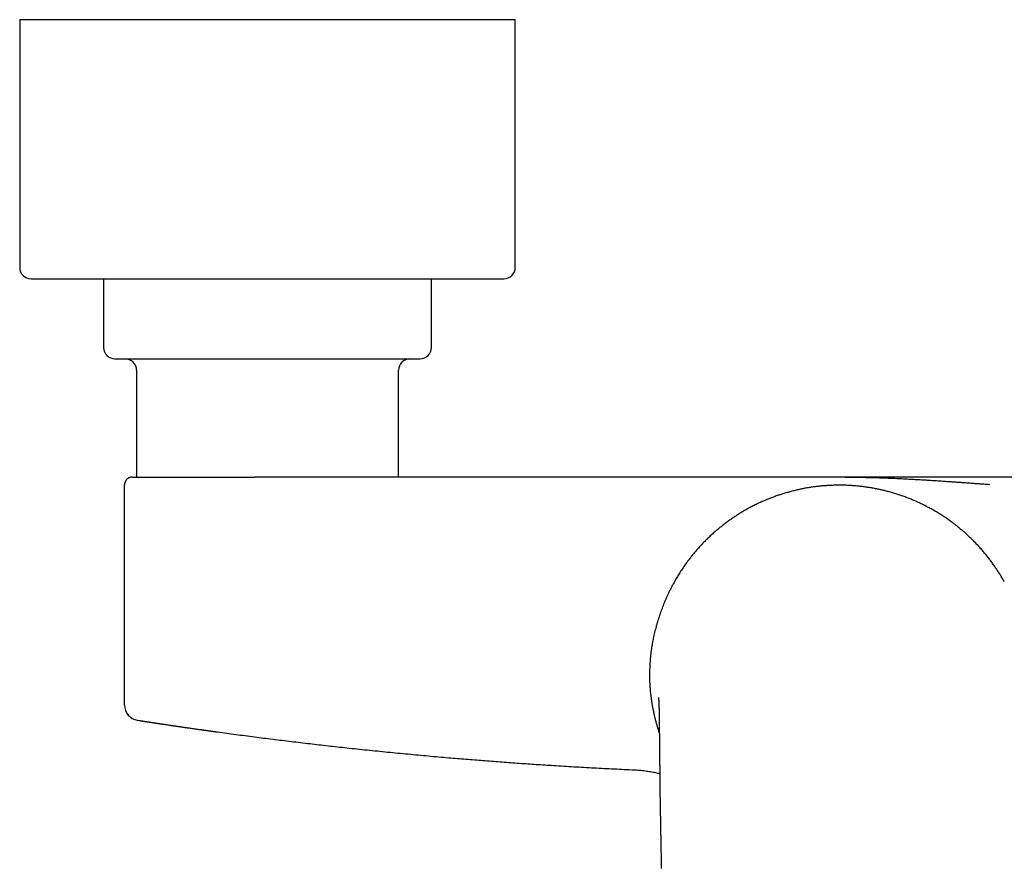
# Model space of a CAD drawing. Header units: millimetres. Extents: x 8 to 893, y 12 to 594.
# Tile 6 of 27: x 349 to 478, y 249 to 360. Entities that reach past the tile are written whole.
import ezdxf

# ---------------------------------------------------------------- set-up
doc = ezdxf.new("R2010")
doc.units = ezdxf.units.MM

msp = doc.modelspace()

# ---------------------------------------------------------------- linework, layer by layer
at = {"color": 7, "linetype": 'Continuous', "lineweight": 30}
for p, q in [((348.73, 360.08), (348.73, 327.58)), ((348.73, 360.08), (368.82, 360.08)), ((368.82, 360.08), (413.73, 360.08)), ((413.73, 327.58), (413.73, 360.08)), ((350.23, 326.08), (369.39, 326.08)), ((359.73, 326.08), (359.73, 317.08)), ((369.39, 326.08), (412.23, 326.08)), ((402.73, 317.08), (402.73, 326.08)), ((364.06, 314.08), (364.06, 300.08)), ((398.41, 300.08), (398.41, 314.08)), ((363.48, 300.08), (363.45, 300.07)), ((362.48, 270.16), (362.48, 299.08)), ((362.48, 299.08), (362.49, 299.08)), ((362.49, 270.16), (362.48, 270.16)), ((362.48, 270.15), (362.48, 270.14)), ((364.2, 268.18), (364.44, 268.14))]:
    msp.add_line(p, q, dxfattribs=at)
for centre, radius, start, end in [((350.23, 327.58), 1.5, 180, 270), ((412.23, 327.58), 1.5, 270, 0), ((361.23, 317.08), 1.5, 180, 270), ((401.23, 317.08), 1.5, 270, 0), ((362.56, 314.08), 1.5, 0, 90), ((399.91, 314.08), 1.5, 90, 180), ((364.48, 270.16), 2, 180.4846, 260.7899)]:
    msp.add_arc(centre, radius, start, end, dxfattribs=at)
for points, knots in [([(361.23, 315.58), (361.23, 315.58), (361.23, 315.58), (361.24, 315.58), (361.26, 315.58), (361.29, 315.58), (361.33, 315.58), (361.35, 315.58)], [0, 0, 0, 0, 0.00637, 0.254472, 0.502658, 0.751108, 1, 1, 1, 1]), ([(361.35, 315.58), (361.37, 315.58), (361.4, 315.58), (361.47, 315.58), (361.54, 315.58), (361.63, 315.58), (361.71, 315.58), (361.79, 315.58), (361.87, 315.58), (361.94, 315.58), (362.03, 315.58), (362.12, 315.58), (362.23, 315.58), (362.36, 315.58), (362.53, 315.58), (362.7, 315.58), (362.85, 315.58), (362.98, 315.58), (363.06, 315.58), (363.15, 315.58), (363.25, 315.58), (363.34, 315.58), (363.44, 315.58), (363.58, 315.58), (363.75, 315.58), (363.98, 315.58), (364.21, 315.58), (364.45, 315.58), (364.68, 315.58), (364.87, 315.58), (365.05, 315.58), (365.22, 315.58), (365.4, 315.58), (365.58, 315.58), (365.81, 315.58), (366.07, 315.58), (366.37, 315.58), (366.69, 315.58), (367.01, 315.58), (367.33, 315.58), (367.67, 315.58), (368, 315.58), (368.35, 315.58), (368.7, 315.58), (369.06, 315.58), (369.43, 315.58), (369.81, 315.58), (370.19, 315.58), (370.53, 315.58), (370.84, 315.58), (371.1, 315.58), (371.36, 315.58), (371.62, 315.58), (371.89, 315.58), (372.2, 315.58), (372.56, 315.58), (372.98, 315.58), (373.39, 315.58), (373.81, 315.58), (374.17, 315.58), (374.47, 315.58), (374.71, 315.58), (374.95, 315.58), (375.19, 315.58), (375.43, 315.58), (375.68, 315.58), (376, 315.58), (376.39, 315.58), (376.87, 315.58), (377.34, 315.58), (377.82, 315.58), (378.26, 315.58), (378.68, 315.58), (379.06, 315.58), (379.44, 315.58), (379.81, 315.58), (380.23, 315.58), (380.71, 315.58), (381.25, 315.58), (381.78, 315.58), (382.32, 315.58), (382.86, 315.58), (383.37, 315.58), (383.85, 315.58), (384.3, 315.58), (384.75, 315.58), (385.21, 315.58), (385.6, 315.58), (385.95, 315.58), (386.24, 315.58), (386.53, 315.58), (386.82, 315.58), (387.12, 315.58), (387.47, 315.58), (387.87, 315.58), (388.32, 315.58), (388.76, 315.58), (389.12, 315.58), (389.4, 315.58), (389.6, 315.58), (389.79, 315.58), (389.98, 315.58), (390.18, 315.58), (390.37, 315.58), (390.63, 315.58), (390.96, 315.58), (391.35, 315.58), (391.74, 315.58), (392.12, 315.58), (392.45, 315.58), (392.74, 315.58), (392.98, 315.58), (393.22, 315.58), (393.46, 315.58), (393.69, 315.58), (393.96, 315.58), (394.28, 315.58), (394.62, 315.58), (394.96, 315.58), (395.29, 315.58), (395.62, 315.58), (395.93, 315.58), (396.23, 315.58), (396.53, 315.58), (396.82, 315.58), (397.11, 315.58), (397.38, 315.58), (397.65, 315.58), (397.91, 315.58), (398.13, 315.58), (398.32, 315.58), (398.47, 315.58), (398.63, 315.58), (398.77, 315.58), (398.92, 315.58), (399.08, 315.58), (399.26, 315.58), (399.45, 315.58), (399.63, 315.58), (399.8, 315.58), (399.94, 315.58), (400.05, 315.58), (400.14, 315.58), (400.22, 315.58), (400.3, 315.58), (400.37, 315.58), (400.44, 315.58), (400.54, 315.58), (400.64, 315.58), (400.75, 315.58), (400.85, 315.58), (400.94, 315.58), (401.01, 315.58), (401.07, 315.58), (401.11, 315.58), (401.15, 315.58), (401.18, 315.58), (401.21, 315.58), (401.23, 315.58), (401.23, 315.58), (401.23, 315.58)], [0, 0, 0, 0, 0.00758, 0.015148, 0.022708, 0.030265, 0.037822, 0.042772, 0.047726, 0.052683, 0.057646, 0.06275, 0.068011, 0.075891, 0.083761, 0.091628, 0.099495, 0.103028, 0.106562, 0.110099, 0.113637, 0.117178, 0.120723, 0.12427, 0.131747, 0.13921, 0.146665, 0.154115, 0.161563, 0.166441, 0.171321, 0.176205, 0.181092, 0.185985, 0.190885, 0.198521, 0.206144, 0.213758, 0.221365, 0.228972, 0.236445, 0.243924, 0.251414, 0.258918, 0.266555, 0.274177, 0.281791, 0.289399, 0.297005, 0.301986, 0.30697, 0.311958, 0.316949, 0.321947, 0.326951, 0.334428, 0.341892, 0.349347, 0.356796, 0.364244, 0.368425, 0.372608, 0.376793, 0.38098, 0.385171, 0.389366, 0.393566, 0.401602, 0.409625, 0.417638, 0.425648, 0.433658, 0.439955, 0.446257, 0.452568, 0.458809, 0.464764, 0.473611, 0.482449, 0.491284, 0.500123, 0.508971, 0.517835, 0.525414, 0.532981, 0.540541, 0.548098, 0.555655, 0.560606, 0.565559, 0.570517, 0.57548, 0.580586, 0.585846, 0.593726, 0.601597, 0.609463, 0.61733, 0.620863, 0.624398, 0.627934, 0.631473, 0.635014, 0.638558, 0.642105, 0.649582, 0.657046, 0.664501, 0.67195, 0.679398, 0.684276, 0.689157, 0.69404, 0.698928, 0.703821, 0.70872, 0.716357, 0.72398, 0.731593, 0.739201, 0.746807, 0.75428, 0.76176, 0.769249, 0.776753, 0.78439, 0.792013, 0.799626, 0.807234, 0.81484, 0.819822, 0.824805, 0.829793, 0.834785, 0.839782, 0.844787, 0.852263, 0.859727, 0.867182, 0.874631, 0.88208, 0.886261, 0.890443, 0.894628, 0.898815, 0.903006, 0.907201, 0.911401, 0.919437, 0.92746, 0.935473, 0.943483, 0.951493, 0.95779, 0.964093, 0.970403, 0.976645, 0.9826, 0.991448, 1, 1, 1, 1]), ([(363.45, 300.07), (363.44, 300.07), (363.43, 300.07), (363.41, 300.07), (363.4, 300.07), (363.38, 300.07), (363.36, 300.07), (363.35, 300.07), (363.33, 300.06), (363.32, 300.06), (363.3, 300.06), (363.29, 300.06), (363.27, 300.05), (363.24, 300.04), (363.2, 300.03), (363.15, 300.02), (363.08, 299.99), (363.01, 299.96), (362.94, 299.91), (362.87, 299.86), (362.8, 299.8), (362.74, 299.74), (362.68, 299.67), (362.63, 299.6), (362.59, 299.52), (362.56, 299.45), (362.53, 299.38), (362.51, 299.31), (362.5, 299.26), (362.49, 299.21), (362.49, 299.18), (362.49, 299.15), (362.49, 299.12), (362.49, 299.09), (362.49, 299.08)], [0, 0, 0, 0, 0.051897, 0.097451, 0.136716, 0.169779, 0.196787, 0.218019, 0.234066, 0.240563, 0.246407, 0.255305, 0.267112, 0.28217, 0.304185, 0.330317, 0.372222, 0.416215, 0.462224, 0.510129, 0.558703, 0.606994, 0.654812, 0.701978, 0.748317, 0.79254, 0.833834, 0.872211, 0.902344, 0.931027, 0.942006, 0.956361, 0.975766, 1, 1, 1, 1]), ([(363.48, 300.08), (363.48, 300.08), (363.48, 300.08), (363.5, 300.08), (363.52, 300.08), (363.54, 300.08), (363.57, 300.08), (363.59, 300.08), (363.59, 300.08), (363.6, 300.08), (363.61, 300.08), (363.63, 300.08), (363.67, 300.08), (363.75, 300.08), (363.82, 300.08), (363.86, 300.08), (363.88, 300.08), (363.89, 300.08), (363.91, 300.08), (363.92, 300.08), (363.95, 300.08), (364, 300.08), (364.09, 300.08), (364.2, 300.08), (364.31, 300.08), (364.4, 300.08), (364.49, 300.08), (364.55, 300.08), (364.58, 300.08), (364.59, 300.08), (364.61, 300.08), (364.62, 300.08), (364.63, 300.08), (364.68, 300.08), (364.79, 300.08), (364.95, 300.08), (365.11, 300.08), (365.29, 300.08), (365.48, 300.08), (365.67, 300.08), (365.87, 300.08), (366.08, 300.08), (366.29, 300.08), (366.52, 300.08), (366.75, 300.08), (366.99, 300.08), (367.22, 300.08), (367.46, 300.08), (367.63, 300.08), (367.74, 300.08), (367.79, 300.08), (367.84, 300.08), (367.9, 300.08), (367.95, 300.08), (368, 300.08), (368.12, 300.08), (368.29, 300.08), (368.52, 300.08), (368.74, 300.08), (368.89, 300.08), (368.97, 300.08), (369, 300.08), (369.03, 300.08), (369.06, 300.08), (369.19, 300.08), (369.37, 300.08), (369.61, 300.08), (369.81, 300.08), (370.01, 300.08), (370.22, 300.08), (370.41, 300.08), (370.61, 300.08), (370.87, 300.08), (371.19, 300.08), (371.59, 300.08), (372, 300.08), (372.41, 300.08), (372.84, 300.08), (373.25, 300.08), (373.64, 300.08), (374.01, 300.08), (374.39, 300.08), (374.77, 300.08), (375.17, 300.08), (375.59, 300.08), (375.9, 300.08), (376.11, 300.08), (376.19, 300.08), (376.28, 300.08), (376.37, 300.08), (376.47, 300.08), (376.58, 300.08), (376.68, 300.08), (376.87, 300.08), (377.14, 300.08), (377.5, 300.08), (377.76, 300.08), (377.92, 300.08), (377.98, 300.08), (378.04, 300.08), (378.1, 300.08), (378.16, 300.08), (378.22, 300.08), (378.27, 300.08), (378.38, 300.08), (378.59, 300.08), (378.9, 300.08), (379.23, 300.08), (379.45, 300.08), (379.57, 300.08)], [0, 0, 0, 0, 0.015073, 0.030098, 0.045082, 0.06003, 0.074736, 0.077045, 0.079353, 0.081661, 0.083969, 0.086109, 0.103163, 0.122476, 0.141734, 0.144555, 0.147375, 0.150194, 0.153013, 0.155642, 0.157585, 0.166732, 0.182438, 0.198097, 0.213717, 0.224009, 0.234291, 0.243333, 0.244516, 0.2457, 0.246883, 0.248067, 0.24925, 0.250434, 0.26595, 0.281489, 0.297059, 0.31267, 0.328329, 0.343764, 0.359263, 0.374834, 0.390216, 0.405582, 0.420945, 0.436314, 0.451697, 0.465253, 0.478832, 0.481884, 0.484938, 0.487993, 0.49105, 0.494108, 0.497168, 0.500231, 0.51296, 0.525738, 0.538572, 0.548096, 0.549596, 0.551097, 0.552598, 0.554101, 0.555776, 0.572802, 0.582659, 0.592507, 0.602349, 0.612187, 0.622024, 0.631112, 0.639882, 0.658136, 0.676383, 0.694634, 0.712903, 0.731204, 0.74955, 0.765267, 0.780953, 0.796616, 0.812264, 0.827906, 0.845115, 0.862339, 0.865724, 0.869111, 0.872499, 0.876199, 0.880314, 0.884428, 0.888541, 0.892653, 0.906603, 0.92055, 0.9345, 0.936802, 0.939105, 0.941408, 0.943712, 0.946015, 0.94832, 0.950509, 0.952027, 0.961551, 0.974401, 0.987216, 1, 1, 1, 1]), ([(436.53, 300.08), (435.33, 300.08), (432.95, 300.08), (429.37, 300.08), (425.8, 300.08), (422.22, 300.08), (418.67, 300.08), (415.13, 300.08), (411.62, 300.08), (408.11, 300.08), (404.58, 300.08), (401.03, 300.08), (397.45, 300.08), (393.87, 300.08), (390.29, 300.08), (386.72, 300.08), (383.14, 300.08), (380.76, 300.08), (379.57, 300.08)], [0, 0, 0, 0, 0.062732, 0.125458, 0.188178, 0.250894, 0.313607, 0.375198, 0.436788, 0.498378, 0.559968, 0.622816, 0.685668, 0.748523, 0.811383, 0.874248, 0.93712, 1, 1, 1, 1]), ([(456.23, 300.08), (456.15, 300.08), (455.99, 300.08), (455.75, 300.08), (455.51, 300.08), (455.26, 300.08), (455, 300.08), (454.82, 300.08), (454.71, 300.08), (454.67, 300.08), (454.64, 300.08), (454.61, 300.08), (454.57, 300.08), (454.54, 300.08), (454.5, 300.08), (454.41, 300.08), (454.28, 300.08), (454.12, 300.08), (453.99, 300.08), (453.83, 300.08), (453.65, 300.08), (453.45, 300.08), (453.24, 300.08), (453.05, 300.08), (452.88, 300.08), (452.72, 300.08), (452.57, 300.08), (452.41, 300.08), (452.26, 300.08), (452.11, 300.08), (451.96, 300.08), (451.81, 300.08), (451.64, 300.08), (451.46, 300.08), (451.33, 300.08), (451.27, 300.08), (451.26, 300.08), (451.26, 300.08), (451.24, 300.08), (451.22, 300.08), (451.18, 300.08), (451.11, 300.08), (451, 300.08), (450.88, 300.08), (450.74, 300.08), (450.58, 300.08), (450.4, 300.08), (450.22, 300.08), (450.09, 300.08), (450.02, 300.08), (450, 300.08), (449.99, 300.08), (449.98, 300.08), (449.97, 300.08), (449.95, 300.08), (449.89, 300.08), (449.76, 300.08), (449.59, 300.08), (449.4, 300.08), (449.23, 300.08), (449.06, 300.08), (448.9, 300.08), (448.76, 300.08), (448.63, 300.08), (448.54, 300.08), (448.49, 300.08), (448.47, 300.08), (448.45, 300.08), (448.44, 300.08), (448.42, 300.08), (448.4, 300.08), (448.36, 300.08), (448.26, 300.08), (448.08, 300.08), (447.84, 300.08), (447.58, 300.08), (447.32, 300.08), (447.05, 300.08), (446.78, 300.08), (446.6, 300.08), (446.49, 300.08), (446.46, 300.08), (446.43, 300.08), (446.4, 300.08), (446.37, 300.08), (446.31, 300.08), (446.17, 300.08), (445.9, 300.08), (445.55, 300.08), (445.16, 300.08), (444.88, 300.08), (444.7, 300.08), (444.61, 300.08), (444.52, 300.08), (444.43, 300.08), (444.34, 300.08), (444.25, 300.08), (444.16, 300.08), (443.99, 300.08), (443.76, 300.08), (443.43, 300.08), (443.1, 300.08), (442.75, 300.08), (442.4, 300.08), (442.06, 300.08), (441.72, 300.08), (441.36, 300.08), (440.94, 300.08), (440.47, 300.08), (439.96, 300.08), (439.45, 300.08), (438.94, 300.08), (438.45, 300.08), (437.96, 300.08), (437.48, 300.08), (437, 300.08), (436.68, 300.08), (436.53, 300.08)], [0, 0, 0, 0, 0.011304, 0.02291, 0.034835, 0.047098, 0.059714, 0.0727, 0.07434, 0.075989, 0.077645, 0.079308, 0.08098, 0.082659, 0.084347, 0.086042, 0.096878, 0.103479, 0.110261, 0.117371, 0.127312, 0.137735, 0.14864, 0.159652, 0.167271, 0.175118, 0.183194, 0.191499, 0.199457, 0.206975, 0.214672, 0.22296, 0.231838, 0.241307, 0.251367, 0.25159, 0.251766, 0.252082, 0.252649, 0.253676, 0.255553, 0.259039, 0.265697, 0.272109, 0.278964, 0.2877, 0.297062, 0.30705, 0.317018, 0.317663, 0.318311, 0.31896, 0.319612, 0.320266, 0.320922, 0.322364, 0.330337, 0.340594, 0.350243, 0.359284, 0.368296, 0.37661, 0.384225, 0.391143, 0.397362, 0.398287, 0.399211, 0.400133, 0.401054, 0.401973, 0.40289, 0.403805, 0.408809, 0.417618, 0.432942, 0.446184, 0.459011, 0.473741, 0.487884, 0.501439, 0.502976, 0.504511, 0.506044, 0.507574, 0.509101, 0.510627, 0.517786, 0.530443, 0.552637, 0.572011, 0.590971, 0.595646, 0.600296, 0.604919, 0.609517, 0.614089, 0.618636, 0.623157, 0.627824, 0.643628, 0.659237, 0.677094, 0.694693, 0.712035, 0.729122, 0.745958, 0.764036, 0.782547, 0.808157, 0.833423, 0.858356, 0.882967, 0.90727, 0.930849, 0.954155, 0.977201, 1, 1, 1, 1]), ([(475.93, 300.08), (475.78, 300.08), (475.48, 300.08), (475.02, 300.08), (474.56, 300.08), (474.1, 300.08), (473.64, 300.08), (473.18, 300.08), (472.76, 300.08), (472.38, 300.08), (472.03, 300.08), (471.67, 300.08), (471.31, 300.08), (470.95, 300.08), (470.6, 300.08), (470.26, 300.08), (469.92, 300.08), (469.57, 300.08), (469.22, 300.08), (468.87, 300.08), (468.51, 300.08), (468.17, 300.08), (467.8, 300.08), (467.38, 300.08), (466.91, 300.08), (466.43, 300.08), (466.09, 300.08), (465.9, 300.08), (465.86, 300.08), (465.82, 300.08), (465.78, 300.08), (465.73, 300.08), (465.69, 300.08), (465.65, 300.08), (465.57, 300.08), (465.46, 300.08), (465.28, 300.08), (465.06, 300.08), (464.79, 300.08), (464.53, 300.08), (464.27, 300.08), (464, 300.08), (463.8, 300.08), (463.69, 300.08), (463.66, 300.08), (463.62, 300.08), (463.59, 300.08), (463.56, 300.08), (463.53, 300.08), (463.5, 300.08), (463.44, 300.08), (463.37, 300.08), (463.27, 300.08), (463.17, 300.08), (463.07, 300.08), (462.95, 300.08), (462.84, 300.08), (462.74, 300.08), (462.65, 300.08), (462.55, 300.08), (462.46, 300.08), (462.36, 300.08), (462.23, 300.08), (462.07, 300.08), (461.89, 300.08), (461.74, 300.08), (461.6, 300.08), (461.48, 300.08), (461.36, 300.08), (461.28, 300.08), (461.23, 300.08), (461.22, 300.08), (461.21, 300.08), (461.2, 300.08), (461.18, 300.08), (461.16, 300.08), (461.09, 300.08), (460.98, 300.08), (460.84, 300.08), (460.71, 300.08), (460.59, 300.08), (460.48, 300.08), (460.37, 300.08), (460.24, 300.08), (460.07, 300.08), (459.9, 300.08), (459.77, 300.08), (459.67, 300.08), (459.59, 300.08), (459.51, 300.08), (459.44, 300.08), (459.37, 300.08), (459.3, 300.08), (459.17, 300.08), (459.01, 300.08), (458.86, 300.08), (458.77, 300.08), (458.75, 300.08), (458.74, 300.08), (458.72, 300.08), (458.7, 300.08), (458.69, 300.08), (458.64, 300.08), (458.55, 300.08), (458.42, 300.08), (458.28, 300.08), (458.15, 300.08), (458.04, 300.08), (457.94, 300.08), (457.85, 300.08), (457.77, 300.08), (457.68, 300.08), (457.59, 300.08), (457.5, 300.08), (457.41, 300.08), (457.32, 300.08), (457.23, 300.08), (457.15, 300.08), (457.08, 300.08), (456.95, 300.08), (456.76, 300.08), (456.49, 300.08), (456.32, 300.08), (456.23, 300.08)], [0, 0, 0, 0, 0.021851, 0.043906, 0.066176, 0.088673, 0.111409, 0.133738, 0.155447, 0.172716, 0.190177, 0.207833, 0.225687, 0.243743, 0.260908, 0.277856, 0.295052, 0.312501, 0.330203, 0.348161, 0.366377, 0.383614, 0.400357, 0.423936, 0.448161, 0.473037, 0.498564, 0.500704, 0.502863, 0.50504, 0.507236, 0.50945, 0.511684, 0.513935, 0.516205, 0.523462, 0.530902, 0.544645, 0.558975, 0.572266, 0.586024, 0.60025, 0.614945, 0.616696, 0.618453, 0.620217, 0.621987, 0.623654, 0.624491, 0.626597, 0.628891, 0.633457, 0.638623, 0.643744, 0.649344, 0.655422, 0.66198, 0.666618, 0.671469, 0.676533, 0.68181, 0.687128, 0.691832, 0.702441, 0.712381, 0.71994, 0.72706, 0.733741, 0.739982, 0.745703, 0.746318, 0.746929, 0.747533, 0.748133, 0.748848, 0.750219, 0.751578, 0.75979, 0.767519, 0.774126, 0.780333, 0.786141, 0.79155, 0.797007, 0.807631, 0.817767, 0.823309, 0.828676, 0.832547, 0.836381, 0.840177, 0.843935, 0.847656, 0.85134, 0.862673, 0.873638, 0.874515, 0.875389, 0.876261, 0.877131, 0.877998, 0.878863, 0.879725, 0.884423, 0.892629, 0.899759, 0.906702, 0.911549, 0.916303, 0.920835, 0.925014, 0.92915, 0.933717, 0.938233, 0.942698, 0.947113, 0.951478, 0.955794, 0.958709, 0.961531, 0.974727, 0.987541, 1, 1, 1, 1]), ([(475.96, 299.08), (475.75, 299.09), (475.34, 299.12), (474.71, 299.16), (474.06, 299.21), (473.42, 299.26), (472.83, 299.3), (472.31, 299.34), (471.81, 299.37), (471.31, 299.41), (470.82, 299.44), (470.24, 299.48), (469.56, 299.52), (468.77, 299.58), (468.13, 299.62), (467.65, 299.65), (467.32, 299.67), (467, 299.69), (466.67, 299.7), (466.34, 299.72), (465.82, 299.75), (465.11, 299.79), (464.21, 299.84), (463.3, 299.88), (462.4, 299.92), (461.49, 299.95), (460.73, 299.98), (460.11, 299.99), (459.64, 300), (459.17, 300.01), (458.68, 300.02), (458.23, 300.03), (457.8, 300.04), (457.41, 300.04), (457.02, 300.04), (456.62, 300.05), (456.36, 300.05), (456.23, 300.05)], [0, 0, 0, 0, 0.0299579, 0.0608583, 0.0926638, 0.1252863, 0.1552393, 0.1793849, 0.2040525, 0.2292277, 0.2542517, 0.2773749, 0.316725, 0.3570528, 0.3982927, 0.4147296, 0.4312989, 0.4480009, 0.4648362, 0.4818054, 0.4989097, 0.5454769, 0.5921447, 0.6397961, 0.687672, 0.7332224, 0.782375, 0.8052369, 0.8298547, 0.8548022, 0.8783139, 0.9038557, 0.9229552, 0.9417659, 0.9616994, 0.9810932, 1, 1, 1, 1]), ([(532.9, 300.08), (531.71, 300.08), (529.33, 300.08), (525.76, 300.08), (522.19, 300.08), (518.62, 300.08), (515.07, 300.08), (511.55, 300.08), (508.04, 300.08), (504.53, 300.08), (501, 300.08), (497.44, 300.08), (493.86, 300.08), (490.27, 300.08), (486.69, 300.08), (483.11, 300.08), (479.52, 300.08), (477.13, 300.08), (475.93, 300.08)], [0, 0, 0, 0, 0.0627426, 0.1254775, 0.1882058, 0.2509285, 0.3136465, 0.3752409, 0.4368327, 0.4984229, 0.5600124, 0.622859, 0.6857069, 0.7485571, 0.8114104, 0.874268, 0.9371309, 1, 1, 1, 1]), ([(456.11, 299.01), (455.93, 299.01), (455.58, 299), (455.05, 298.98), (454.52, 298.95), (453.99, 298.91), (453.47, 298.86), (452.95, 298.8), (452.41, 298.72), (451.85, 298.63), (451.29, 298.52), (450.72, 298.39), (450.16, 298.26), (449.61, 298.12), (449.09, 297.96), (448.58, 297.81), (448.08, 297.64), (447.58, 297.46), (447.09, 297.27), (446.6, 297.07), (446.1, 296.85), (445.59, 296.62), (445.06, 296.36), (444.55, 296.1), (444.04, 295.82), (443.55, 295.54), (443.09, 295.25), (442.64, 294.97), (442.2, 294.68), (441.77, 294.37), (441.34, 294.06), (440.92, 293.74), (440.5, 293.39), (440.06, 293.03), (439.62, 292.65), (439.2, 292.25), (438.78, 291.85), (438.38, 291.45), (438.01, 291.06), (437.66, 290.67), (437.31, 290.27), (436.98, 289.86), (436.65, 289.45), (436.33, 289.03), (436.01, 288.59), (435.69, 288.13), (435.37, 287.64), (435.06, 287.14), (434.76, 286.64), (434.57, 286.3), (434.48, 286.13)], [0, 0, 0, 0, 0.020142, 0.040221, 0.060248, 0.080232, 0.100181, 0.120104, 0.140011, 0.161899, 0.18379, 0.205694, 0.227624, 0.249591, 0.26959, 0.289605, 0.309633, 0.329669, 0.349707, 0.369745, 0.389777, 0.4118, 0.433804, 0.455783, 0.477732, 0.499643, 0.519569, 0.539539, 0.559545, 0.579579, 0.599632, 0.619697, 0.639765, 0.661835, 0.683887, 0.705912, 0.727899, 0.749837, 0.769751, 0.789659, 0.809568, 0.829483, 0.849411, 0.869359, 0.889334, 0.911347, 0.933409, 0.955533, 0.977726, 1, 1, 1, 1]), ([(477.87, 286.34), (477.78, 286.5), (477.61, 286.8), (477.33, 287.26), (477.05, 287.71), (476.76, 288.15), (476.46, 288.58), (476.15, 289.01), (475.82, 289.44), (475.47, 289.88), (475.1, 290.32), (474.72, 290.76), (474.33, 291.19), (473.94, 291.59), (473.56, 291.98), (473.17, 292.34), (472.78, 292.7), (472.38, 293.05), (471.98, 293.39), (471.57, 293.72), (471.13, 294.05), (470.68, 294.38), (470.2, 294.72), (469.72, 295.04), (469.23, 295.35), (468.75, 295.64), (468.27, 295.9), (467.81, 296.15), (467.34, 296.39), (466.86, 296.63), (466.38, 296.85), (465.89, 297.06), (465.39, 297.27), (464.86, 297.47), (464.31, 297.66), (463.76, 297.85), (463.2, 298.02), (462.66, 298.17), (462.14, 298.3), (461.62, 298.42), (461.11, 298.53), (460.59, 298.63), (460.07, 298.71), (459.55, 298.79), (459.01, 298.86), (458.45, 298.91), (457.87, 298.96), (457.28, 298.99), (456.7, 299.01), (456.3, 299.01), (456.11, 299.01)], [0, 0, 0, 0, 0.020139, 0.040215, 0.060237, 0.080217, 0.100162, 0.120084, 0.13999, 0.161879, 0.183772, 0.205679, 0.227613, 0.249584, 0.269588, 0.289604, 0.309632, 0.329666, 0.349702, 0.369737, 0.389766, 0.411786, 0.433789, 0.455768, 0.477718, 0.499634, 0.519564, 0.539536, 0.559542, 0.579575, 0.599627, 0.61969, 0.639755, 0.66182, 0.683867, 0.705885, 0.727865, 0.749794, 0.769702, 0.789608, 0.809518, 0.829438, 0.849374, 0.869331, 0.889315, 0.911337, 0.933408, 0.955537, 0.977731, 1, 1, 1, 1]), ([(434.48, 286.13), (434.41, 286), (434.27, 285.74), (434.07, 285.35), (433.88, 284.96), (433.7, 284.57), (433.52, 284.18), (433.35, 283.79), (433.19, 283.4), (433.05, 283.03), (432.91, 282.67), (432.78, 282.31), (432.65, 281.95), (432.54, 281.59), (432.42, 281.22), (432.31, 280.85), (432.2, 280.46), (432.1, 280.08), (432, 279.7), (431.92, 279.33), (431.83, 278.95), (431.76, 278.56), (431.68, 278.16), (431.61, 277.74), (431.55, 277.32), (431.5, 276.89), (431.45, 276.48), (431.42, 276.07), (431.39, 275.67), (431.36, 275.27), (431.35, 274.87), (431.34, 274.46), (431.33, 274.06), (431.34, 273.63), (431.35, 273.19), (431.38, 272.73), (431.41, 272.27), (431.45, 271.81), (431.5, 271.36), (431.56, 270.93), (431.62, 270.5), (431.69, 270.08), (431.77, 269.65), (431.86, 269.23), (431.95, 268.8), (432.06, 268.37), (432.18, 267.92), (432.31, 267.46), (432.45, 267), (432.56, 266.68), (432.62, 266.5), (432.62, 266.48)], [0, 0, 0, 0, 0.020448, 0.040904, 0.061361, 0.08181, 0.102247, 0.122668, 0.143078, 0.161781, 0.180484, 0.199188, 0.217894, 0.236605, 0.255327, 0.275729, 0.296088, 0.31642, 0.336739, 0.357056, 0.377377, 0.397707, 0.420084, 0.442479, 0.464894, 0.487332, 0.509802, 0.53022, 0.550593, 0.570927, 0.591229, 0.611507, 0.631769, 0.652021, 0.674299, 0.696588, 0.7189, 0.741246, 0.763639, 0.784035, 0.804455, 0.824897, 0.845357, 0.865833, 0.886317, 0.906807, 0.929344, 0.951871, 0.974379, 0.99686, 1, 1, 1, 1]), ([(432.51, 271.14), (432.51, 271.14), (432.51, 271.14), (432.51, 271.13), (432.51, 271.13), (432.52, 271.12), (432.52, 271.11), (432.52, 271.1), (432.52, 271.09), (432.52, 271.07), (432.52, 271.06), (432.52, 271.04), (432.52, 271.02), (432.52, 271.01), (432.52, 270.99), (432.53, 270.96), (432.53, 270.94), (432.53, 270.92), (432.53, 270.89), (432.53, 270.86), (432.53, 270.83), (432.54, 270.8), (432.54, 270.77), (432.54, 270.74), (432.54, 270.72), (432.54, 270.7), (432.54, 270.68), (432.54, 270.66), (432.54, 270.64), (432.54, 270.61), (432.55, 270.59), (432.55, 270.56), (432.55, 270.53), (432.55, 270.5), (432.55, 270.47), (432.55, 270.43), (432.55, 270.38), (432.56, 270.33), (432.56, 270.27), (432.56, 270.21), (432.56, 270.15), (432.56, 270.11), (432.57, 270.09), (432.57, 270.07), (432.57, 270.05), (432.57, 270.02), (432.57, 270), (432.57, 269.98), (432.57, 269.96), (432.57, 269.94), (432.57, 269.93), (432.57, 269.91), (432.57, 269.9), (432.57, 269.87), (432.57, 269.85), (432.57, 269.82), (432.57, 269.8), (432.57, 269.78), (432.58, 269.75), (432.58, 269.72), (432.58, 269.69), (432.58, 269.66), (432.58, 269.62), (432.58, 269.58), (432.58, 269.53), (432.58, 269.49), (432.58, 269.45), (432.58, 269.4), (432.58, 269.35), (432.59, 269.3), (432.59, 269.26), (432.59, 269.22), (432.59, 269.18), (432.59, 269.14), (432.59, 269.1), (432.59, 269.06), (432.59, 269.02), (432.59, 268.96), (432.59, 268.91), (432.59, 268.85), (432.6, 268.8), (432.6, 268.75), (432.6, 268.7), (432.6, 268.66), (432.6, 268.62), (432.6, 268.58), (432.6, 268.54), (432.6, 268.49), (432.6, 268.45), (432.6, 268.39), (432.6, 268.32), (432.6, 268.26), (432.6, 268.2), (432.61, 268.14), (432.61, 268.09), (432.61, 268.04), (432.61, 267.99), (432.61, 267.95), (432.61, 267.92), (432.61, 267.88), (432.61, 267.84), (432.61, 267.79), (432.61, 267.74), (432.61, 267.69), (432.61, 267.65), (432.61, 267.6), (432.61, 267.57), (432.61, 267.53), (432.61, 267.5), (432.61, 267.46), (432.61, 267.42), (432.61, 267.37), (432.62, 267.31), (432.62, 267.26), (432.62, 267.21), (432.62, 267.16), (432.62, 267.13), (432.62, 267.09), (432.62, 267.07), (432.62, 267.04), (432.62, 266.99), (432.62, 266.93), (432.62, 266.87), (432.62, 266.81), (432.62, 266.75), (432.62, 266.7), (432.62, 266.65), (432.62, 266.59), (432.62, 266.53), (432.62, 266.47), (432.63, 266.4), (432.63, 266.33), (432.63, 266.26), (432.63, 266.19), (432.63, 266.13), (432.63, 266.07), (432.63, 266.02), (432.63, 265.97), (432.63, 265.91), (432.63, 265.86), (432.63, 265.79), (432.63, 265.7), (432.63, 265.59), (432.63, 265.48), (432.64, 265.4), (432.64, 265.35), (432.64, 265.3), (432.64, 265.26), (432.64, 265.23), (432.64, 265.18), (432.64, 265.13), (432.64, 265.06), (432.64, 264.99), (432.64, 264.92), (432.64, 264.84), (432.64, 264.77), (432.64, 264.7), (432.64, 264.65), (432.64, 264.59), (432.64, 264.55), (432.64, 264.52), (432.64, 264.5), (432.64, 264.49), (432.64, 264.48), (432.64, 264.47), (432.64, 264.46), (432.64, 264.43), (432.65, 264.4), (432.65, 264.35), (432.65, 264.29), (432.65, 264.22), (432.65, 264.17), (432.65, 264.15)], [0, 0, 0, 0, 0.0000911, 0.0082617, 0.0173216, 0.0266934, 0.0366646, 0.0464994, 0.0561346, 0.0655678, 0.0749629, 0.0841067, 0.0929462, 0.1014786, 0.1097018, 0.1179011, 0.1268109, 0.1356385, 0.1451007, 0.1548125, 0.1641428, 0.1730817, 0.1815909, 0.1883409, 0.1945501, 0.2002182, 0.2054575, 0.2103996, 0.215054, 0.2202875, 0.2260929, 0.2327224, 0.2400029, 0.2475853, 0.2543728, 0.2603473, 0.2712857, 0.2825238, 0.2942723, 0.3061211, 0.3183391, 0.3223066, 0.3263413, 0.3304499, 0.3347942, 0.3394667, 0.3441792, 0.3481583, 0.3511268, 0.3534484, 0.3555354, 0.3580188, 0.3609051, 0.3641927, 0.3690104, 0.3729241, 0.3761734, 0.3799958, 0.3845669, 0.3893006, 0.3938537, 0.3983215, 0.4034679, 0.4106948, 0.4181334, 0.4240107, 0.429857, 0.4363632, 0.4432964, 0.4508086, 0.4569911, 0.4619474, 0.4667525, 0.4716076, 0.4766155, 0.4819449, 0.4879442, 0.4946511, 0.5018325, 0.5090455, 0.5159628, 0.5222657, 0.5273902, 0.5321243, 0.5368358, 0.5412541, 0.5465658, 0.5526058, 0.5581096, 0.5629812, 0.5720221, 0.5808361, 0.5862359, 0.5922013, 0.5986254, 0.6043835, 0.6094012, 0.6141319, 0.6178278, 0.6215837, 0.6260087, 0.6312962, 0.6369133, 0.642222, 0.6472216, 0.6515339, 0.6555974, 0.6594332, 0.6630424, 0.6664332, 0.6703407, 0.6763358, 0.682615, 0.6884075, 0.6937141, 0.6985442, 0.7020293, 0.7052446, 0.7081903, 0.7110921, 0.7146274, 0.7216755, 0.7286622, 0.7350717, 0.7409207, 0.7463239, 0.751304, 0.7565748, 0.7624987, 0.7693814, 0.7763896, 0.7833219, 0.7901781, 0.7969512, 0.8037412, 0.8096909, 0.8148041, 0.8197328, 0.8249949, 0.8308414, 0.8373452, 0.8445064, 0.8578901, 0.8713269, 0.8766181, 0.8818077, 0.8862743, 0.8899195, 0.8934907, 0.8976318, 0.9031268, 0.9098663, 0.9169544, 0.9241937, 0.9315845, 0.9391269, 0.94527, 0.9513492, 0.956561, 0.9607956, 0.9640528, 0.9655923, 0.9667499, 0.9672814, 0.9681883, 0.9695087, 0.9712426, 0.9748768, 0.9795696, 0.985321, 0.9921311, 1, 1, 1, 1]), ([(364.16, 268.18), (364.16, 268.18), (364.17, 268.18), (364.18, 268.18), (364.19, 268.18), (364.19, 268.18)], [0, 0, 0, 0, 0.423726, 0.847927, 1, 1, 1, 1]), ([(364.44, 268.14), (364.44, 268.14), (364.45, 268.14), (364.46, 268.14), (364.47, 268.13), (364.48, 268.13), (364.5, 268.13), (364.52, 268.13), (364.54, 268.12), (364.57, 268.12), (364.59, 268.12), (364.62, 268.11), (364.64, 268.11), (364.67, 268.1), (364.71, 268.1), (364.74, 268.09), (364.77, 268.09), (364.82, 268.08), (364.87, 268.07), (364.94, 268.06), (365.01, 268.05), (365.08, 268.04), (365.15, 268.03), (365.22, 268.02), (365.26, 268.01), (365.29, 268.01), (365.29, 268.01), (365.3, 268.01), (365.31, 268), (365.32, 268), (365.33, 268), (365.36, 268), (365.4, 267.99), (365.44, 267.98), (365.49, 267.98), (365.55, 267.97), (365.62, 267.96), (365.69, 267.95), (365.77, 267.93), (365.85, 267.92), (365.95, 267.91), (366.06, 267.89), (366.15, 267.88), (366.21, 267.87), (366.25, 267.86), (366.29, 267.86), (366.32, 267.85), (366.36, 267.84), (366.39, 267.84), (366.45, 267.83), (366.52, 267.82), (366.64, 267.8), (366.78, 267.78), (366.93, 267.76), (367.06, 267.74), (367.15, 267.72), (367.22, 267.72), (367.28, 267.71), (367.34, 267.7), (367.41, 267.69), (367.51, 267.67), (367.67, 267.65), (367.88, 267.62), (368.1, 267.58), (368.31, 267.55), (368.51, 267.52), (368.71, 267.49), (368.86, 267.47), (368.95, 267.46), (368.99, 267.45), (369, 267.45), (369.01, 267.45), (369.02, 267.45), (369.03, 267.45), (369.04, 267.44), (369.07, 267.44), (369.11, 267.43), (369.16, 267.43), (369.22, 267.42), (369.29, 267.41), (369.37, 267.4), (369.46, 267.38), (369.56, 267.37), (369.66, 267.35), (369.78, 267.34), (369.91, 267.32), (370.05, 267.3), (370.21, 267.27), (370.35, 267.25), (370.49, 267.23), (370.6, 267.22), (370.68, 267.21), (370.73, 267.2), (370.75, 267.2), (370.76, 267.19), (370.78, 267.19), (370.79, 267.19), (370.89, 267.18), (371.09, 267.15), (371.38, 267.11), (371.67, 267.06), (371.96, 267.02), (372.24, 266.98), (372.44, 266.95), (372.57, 266.94), (372.64, 266.93), (372.7, 266.92), (372.78, 266.91), (372.86, 266.9), (372.94, 266.88), (373.06, 266.87), (373.22, 266.85), (373.41, 266.82), (373.59, 266.79), (373.76, 266.77), (373.93, 266.75), (374.09, 266.72), (374.25, 266.7), (374.4, 266.68), (374.54, 266.66), (374.63, 266.65), (374.68, 266.64)], [0, 0, 0, 0, 0.005799, 0.012295, 0.019486, 0.027374, 0.035958, 0.045237, 0.05521, 0.065876, 0.074743, 0.084037, 0.093756, 0.103901, 0.114471, 0.125465, 0.134439, 0.143144, 0.16011, 0.176485, 0.192271, 0.207471, 0.220365, 0.23281, 0.243391, 0.244751, 0.246105, 0.247453, 0.248796, 0.250132, 0.251463, 0.256994, 0.263399, 0.270678, 0.278831, 0.287859, 0.297761, 0.307875, 0.318763, 0.330427, 0.342866, 0.356081, 0.370074, 0.375554, 0.379541, 0.383508, 0.387456, 0.391385, 0.395296, 0.399188, 0.409796, 0.420263, 0.435857, 0.451135, 0.466098, 0.471891, 0.477637, 0.483334, 0.488984, 0.494587, 0.500142, 0.517679, 0.535179, 0.552651, 0.5701, 0.585443, 0.600778, 0.614268, 0.620202, 0.620979, 0.621756, 0.622534, 0.623311, 0.624088, 0.624865, 0.627126, 0.63012, 0.633849, 0.638311, 0.643285, 0.648936, 0.655262, 0.662263, 0.669941, 0.678293, 0.687321, 0.697291, 0.707972, 0.719361, 0.727266, 0.735478, 0.742959, 0.743956, 0.744957, 0.745963, 0.746972, 0.747985, 0.749003, 0.767975, 0.787177, 0.80662, 0.826313, 0.843857, 0.861608, 0.865622, 0.869647, 0.873683, 0.878822, 0.884037, 0.889162, 0.8942, 0.907126, 0.919429, 0.931106, 0.942156, 0.952578, 0.96237, 0.9731, 0.98295, 0.991917, 1, 1, 1, 1]), ([(374.68, 266.64), (375.48, 266.53), (377.09, 266.32), (379.51, 266), (381.93, 265.69), (384.35, 265.4), (386.78, 265.11), (389.2, 264.83), (391.71, 264.55), (394.31, 264.28), (396.98, 264.01), (399.66, 263.75), (402.34, 263.5), (404.87, 263.28), (407.25, 263.08), (409.49, 262.9), (411.73, 262.73), (413.97, 262.56), (416.21, 262.41), (418.58, 262.26), (421.09, 262.1), (423.73, 261.95), (426.37, 261.82), (428.13, 261.73), (429.01, 261.69)], [0, 0, 0, 0, 0.044751, 0.089511, 0.134281, 0.179058, 0.223843, 0.268635, 0.313432, 0.362715, 0.412003, 0.461296, 0.510592, 0.55989, 0.600973, 0.642056, 0.683139, 0.724221, 0.765303, 0.806382, 0.854794, 0.903201, 0.951604, 1, 1, 1, 1]), ([(432.65, 264.15), (432.65, 264.12), (432.65, 264.06), (432.65, 263.98), (432.65, 263.92), (432.65, 263.87), (432.65, 263.84), (432.65, 263.81), (432.65, 263.8), (432.65, 263.77), (432.65, 263.73), (432.65, 263.68), (432.65, 263.62), (432.65, 263.55), (432.65, 263.48), (432.65, 263.41), (432.66, 263.33), (432.66, 263.25), (432.66, 263.12), (432.66, 262.93), (432.66, 262.69), (432.66, 262.44), (432.67, 262.19), (432.67, 261.94), (432.67, 261.75), (432.67, 261.62), (432.67, 261.55), (432.67, 261.48), (432.67, 261.42), (432.67, 261.38), (432.67, 261.34), (432.67, 261.3), (432.67, 261.25), (432.67, 261.18), (432.68, 261.11), (432.68, 261.02), (432.68, 260.92), (432.68, 260.81), (432.68, 260.69), (432.68, 260.57), (432.68, 260.43), (432.68, 260.28), (432.69, 260.12), (432.69, 259.95), (432.69, 259.77), (432.69, 259.59), (432.69, 259.39), (432.7, 259.2), (432.7, 259.02), (432.7, 258.83), (432.7, 258.64), (432.71, 258.45), (432.71, 258.27), (432.71, 258.1), (432.71, 257.94), (432.72, 257.79), (432.72, 257.66), (432.72, 257.54), (432.72, 257.43), (432.72, 257.33), (432.73, 257.23), (432.73, 257.15), (432.73, 257.07), (432.73, 256.98), (432.73, 256.89), (432.73, 256.78), (432.74, 256.66), (432.74, 256.52), (432.74, 256.38), (432.74, 256.22), (432.75, 256.05), (432.75, 255.86), (432.75, 255.66), (432.76, 255.46), (432.76, 255.24), (432.76, 255.01), (432.77, 254.77), (432.77, 254.51), (432.78, 254.24), (432.78, 253.96), (432.79, 253.67), (432.79, 253.36), (432.8, 253.04), (432.81, 252.72), (432.81, 252.38), (432.82, 252.03), (432.83, 251.67), (432.83, 251.29), (432.84, 250.9), (432.85, 250.49), (432.86, 250.07), (432.86, 249.65), (432.87, 249.2), (432.88, 248.91), (432.88, 248.75)], [0, 0, 0, 0, 0.005969, 0.011056, 0.015264, 0.018591, 0.020588, 0.022042, 0.02302, 0.024016, 0.026855, 0.030354, 0.034511, 0.03878, 0.043575, 0.048602, 0.053562, 0.058454, 0.06328, 0.079965, 0.095797, 0.110778, 0.127786, 0.144079, 0.159663, 0.16465, 0.169561, 0.174047, 0.177734, 0.180738, 0.18288, 0.184995, 0.188573, 0.192952, 0.198055, 0.20382, 0.210249, 0.217207, 0.224804, 0.233038, 0.241911, 0.251599, 0.261948, 0.272956, 0.284624, 0.296949, 0.309621, 0.322046, 0.334003, 0.345493, 0.358563, 0.370973, 0.382723, 0.393815, 0.404248, 0.414025, 0.422326, 0.430087, 0.437309, 0.443994, 0.450141, 0.455751, 0.460826, 0.465461, 0.471796, 0.478936, 0.486881, 0.49563, 0.505183, 0.51554, 0.5267, 0.538664, 0.551429, 0.564997, 0.579103, 0.593982, 0.609632, 0.626055, 0.643568, 0.661879, 0.680988, 0.700895, 0.721598, 0.742706, 0.764581, 0.787221, 0.810627, 0.835299, 0.860766, 0.887027, 0.914082, 0.94193, 0.970569, 1, 1, 1, 1]), ([(429.01, 261.69), (429.01, 261.69), (429.01, 261.69), (429.01, 261.69), (429.01, 261.69), (429.01, 261.69), (429.01, 261.69), (429.02, 261.69), (429.02, 261.69), (429.04, 261.69), (429.05, 261.69), (429.06, 261.69), (429.06, 261.69)], [0, 0, 0, 0, 0.0000949, 0.0002661, 0.0009728, 0.0037104, 0.0144849, 0.0572488, 0.2279046, 0.4651626, 0.7874183, 1, 1, 1, 1]), ([(429.06, 261.69), (429.18, 261.69), (429.43, 261.67), (429.8, 261.65), (430.19, 261.61), (430.57, 261.57), (430.93, 261.52), (431.29, 261.46), (431.63, 261.41), (431.95, 261.35), (432.26, 261.28), (432.5, 261.23), (432.64, 261.2), (432.67, 261.19)], [0, 0, 0, 0, 0.0948268, 0.2033279, 0.3096247, 0.4137087, 0.5155722, 0.6152081, 0.7071043, 0.7970097, 0.8849197, 0.9708314, 1, 1, 1, 1])]:
    msp.add_open_spline(points, degree=3, knots=knots, dxfattribs=at)

doc.saveas('drawing.dxf')
